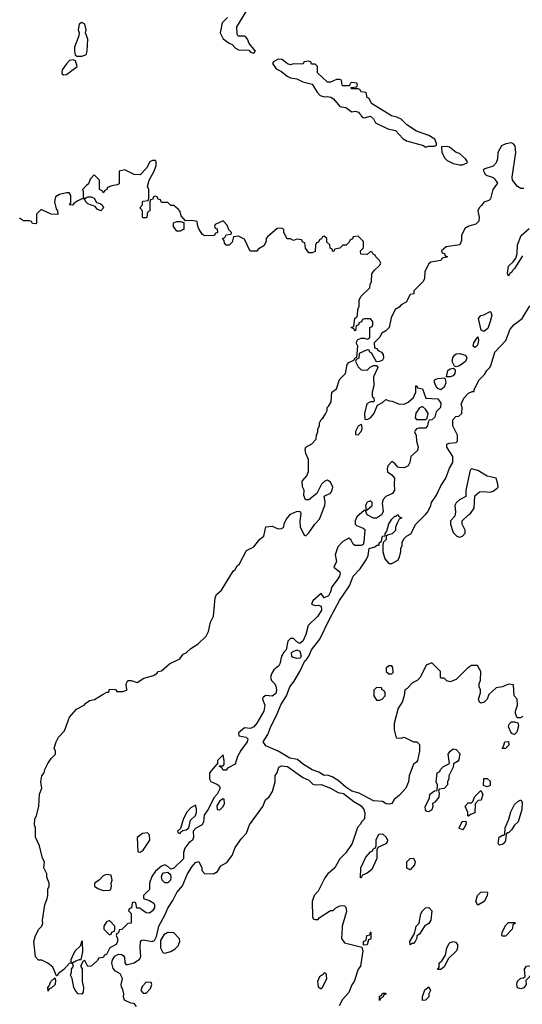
# Model space of a CAD drawing. Header units: inches. Extents: x 2769379 to 2883802, y 684208 to 828654.
# Tile 114 of 256: x 2779565 to 2782840, y 759501 to 765916. Entities that reach past the tile are written whole.
import ezdxf

# ---------------------------------------------------------------- set-up
doc = ezdxf.new("R2010")
doc.units = ezdxf.units.IN
doc.header["$MEASUREMENT"] = 0
for name, color, linetype in [('C7775', 7, 'Continuous'), ('C7776', 7, 'Continuous'), ('C7785', 7, 'Continuous'), ('C7786', 7, 'Continuous')]:
    doc.layers.add(name, color=color, linetype=linetype)

msp = doc.modelspace()

# ---------------------------------------------------------------- linework, layer by layer
at = {"layer": 'C7775', "color": 2, "elevation": 2}
msp.add_lwpolyline([(2780000, 759765.6), (2779990, 759786), (2779978, 759782), (2779962, 759750), (2779972, 759732), (2779972, 759650), (2779982, 759610), (2779979.6, 759580.4), (2779970, 759566), (2779946, 759570), (2779930, 759586), (2779918, 759610), (2779908, 759670), (2779895.3, 759690), (2779902, 759710), (2779902, 759730), (2779915.3, 759750), (2779910, 759766), (2779890, 759768), (2779853.2, 759726.8), (2779818, 759702), (2779810, 759686), (2779806, 759686), (2779782, 759742), (2779748.9, 759768.9), (2779710, 759788), (2779688.4, 759788.4), (2779668, 759810), (2779658, 759910), (2779669, 759950), (2779689, 759990), (2779698.8, 760000)], dxfattribs=at)
for points in [[(2779970, 759915.3), (2779959.8, 759880.2), (2779926.8, 759850), (2779914.8, 759830), (2779898, 759790), (2779898, 759778), (2779910, 759772), (2779930, 759784.7), (2779954, 759794), (2779966, 759794), (2779977.2, 759842.8), (2779975.3, 759910)], [(2779750, 759586), (2779748.7, 759611.3), (2779758, 759622), (2779768, 759650), (2779794, 759674), (2779798, 759658), (2779796, 759630), (2779770, 759606), (2779758, 759602)]]:
    msp.add_lwpolyline(points, close=True, dxfattribs=at)
at = {"layer": 'C7776', "color": 2, "elevation": 2}
for points in [[(2780000, 765813.1), (2779993.2, 765830), (2779999, 765850), (2779990, 765886), (2779970, 765898), (2779952.7, 765887.3), (2779946, 765850), (2779952, 765830), (2779951.3, 765811.3), (2779922, 765738), (2779922, 765710), (2779927.1, 765687.1), (2779938, 765678), (2779970, 765678), (2779990, 765685.5), (2779999, 765690), (2780000, 765693.2)], [(2780000, 764835.1), (2779974, 764810), (2779978, 764798), (2779978, 764758), (2779990, 764752), (2780000, 764756.5)], [(2780000, 764725.3), (2779995.3, 764730), (2779988, 764748), (2779970, 764748.7), (2779943.5, 764736.5), (2779919.6, 764720.4), (2779910, 764708), (2779888.7, 764708.7), (2779898, 764722), (2779898, 764770), (2779888, 764788), (2779870, 764788.7), (2779823.6, 764776.4), (2779798, 764762), (2779792, 764730), (2779803.6, 764683.6), (2779812, 764670), (2779814, 764646), (2779770, 764648), (2779710, 764678), (2779703.6, 764676.4), (2779674, 764650), (2779674, 764590), (2779670, 764586), (2779648.4, 764588.4), (2779642, 764602), (2779630, 764606), (2779590, 764606), (2779563.1, 764623.1)], [(2779698.8, 760000), (2779708.7, 760010), (2779715.3, 760030), (2779714, 760050), (2779729.2, 760150), (2779744, 760190), (2779748.7, 760210), (2779748.9, 760251.1), (2779758, 760270), (2779758, 760290), (2779742, 760330), (2779742, 760350), (2779722, 760390), (2779726, 760430), (2779713.6, 760453.6), (2779693.2, 760533.2), (2779669, 760590), (2779668.7, 760650), (2779662, 760670), (2779664, 760710), (2779675.3, 760730), (2779688.9, 760791.1), (2779694, 760870), (2779708.7, 760910), (2779704, 760950), (2779709, 760990), (2779724, 761010), (2779729.3, 761030.7), (2779749.1, 761070.9), (2779770, 761102), (2779798, 761130), (2779798, 761150), (2779789, 761170), (2779802, 761210), (2779819, 761241), (2779858, 761282), (2779889.1, 761370.9), (2779936.4, 761423.6), (2779986, 761450), (2779996.4, 761463.6), (2780000, 761466)]]:
    msp.add_lwpolyline(points, dxfattribs=at)
msp.add_lwpolyline([(2779914.6, 765654.6), (2779890, 765649.3), (2779870, 765629.2), (2779842.8, 765590), (2779838.8, 765570), (2779842.5, 765562.5), (2779850, 765556), (2779870, 765559.1), (2779939, 765610), (2779929, 765649)], close=True, dxfattribs=at)
at = {"layer": 'C7785', "color": 2, "elevation": 2}
for points in [[(2780242, 760000), (2780230, 759988), (2780214, 759986), (2780210, 759966), (2780198, 759962), (2780194, 759950), (2780202, 759930), (2780202, 759910), (2780194, 759890), (2780151.6, 759868.4), (2780130, 759826), (2780118, 759822), (2780110, 759806), (2780078, 759802), (2780072.7, 759787.3), (2780031.3, 759748.7), (2780008.4, 759748.4), (2780000, 759765.6)], [(2780114, 760000), (2780114, 759990), (2780150, 759954), (2780162, 759958), (2780166, 759970), (2780182, 759978), (2780186, 759990), (2780186, 760000)], [(2780327.3, 759487.3), (2780310, 759506), (2780288.4, 759508.4), (2780248.4, 759528.4), (2780242, 759550), (2780244, 759570), (2780237.2, 759597.2), (2780228, 759612), (2780226, 759630), (2780235.3, 759670), (2780220.4, 759700.4), (2780190, 759717.2), (2780174.5, 759734.5), (2780165.2, 759770), (2780168.9, 759791.1), (2780185.6, 759814.4), (2780210, 759827.3), (2780230, 759826), (2780239.8, 759819.8), (2780247.3, 759807.3), (2780251.1, 759771.1), (2780258, 759758), (2780310, 759771), (2780345.2, 759794.8), (2780355.3, 759810), (2780349.3, 759870.7), (2780352.5, 759907.5), (2780361.5, 759918.5), (2780370, 759920.7), (2780429, 759911), (2780443.1, 759916.9), (2780456.4, 759943.6), (2780469, 760000)], [(2781665.4, 760000), (2781661, 759930), (2781681, 759901), (2781794, 759874), (2781802, 759850), (2781786, 759750), (2781771.3, 759730), (2781744.7, 759650), (2781730, 759628), (2781710, 759578), (2781667.7, 759532.3), (2781646.8, 759490)], [(2782195.8, 760000), (2782170, 759958), (2782152, 759948), (2782152, 759932), (2782142, 759910), (2782130, 759898), (2782122, 759898), (2782110, 759888), (2782108, 759910), (2782138, 759962), (2782146.6, 760000)], [(2782775.3, 760000), (2782774, 759990), (2782730, 759946), (2782710, 759946), (2782706, 759950), (2782708, 759970), (2782723, 760000)]]:
    msp.add_lwpolyline(points, dxfattribs=at)
for points in [[(2780530, 759968), (2780505.4, 759954.6), (2780483.6, 759916.4), (2780482, 759870), (2780498, 759838), (2780510, 759834), (2780550, 759844.7), (2780578, 759862), (2780598, 759882), (2780608, 759910), (2780607.3, 759927.3), (2780570, 759966)], [(2781806, 759886), (2781806, 759910), (2781822, 759918), (2781828, 759950), (2781846, 759954), (2781850, 759972), (2781854, 759970), (2781852.7, 759932.7), (2781850, 759926), (2781838, 759922), (2781830, 759888)], [(2782310, 759728), (2782288.4, 759728.4), (2782298, 759742), (2782298, 759770), (2782315.3, 759784.7), (2782339, 759821), (2782349, 759870), (2782362.7, 759897.3), (2782370, 759904.7), (2782388.9, 759911.1), (2782405.4, 759905.4), (2782418, 759890), (2782418, 759870), (2782411, 759849), (2782359.6, 759800.4), (2782330, 759746)], [(2782830, 759602), (2782808, 759608), (2782804, 759630), (2782809, 759651), (2782830, 759672), (2782847.3, 759672.7), (2782858, 759682), (2782855.3, 759730), (2782868, 759750), (2782910, 759754), (2782910, 759706), (2782863.6, 759656.4), (2782864.7, 759630), (2782850, 759608.7)], [(2781550, 759706), (2781543.6, 759696.4), (2781519.6, 759680.4), (2781504.7, 759650), (2781510, 759614), (2781530, 759602), (2781538, 759610), (2781566, 759670), (2781562, 759702)], [(2780390, 759646), (2780363.6, 759616.4), (2780354, 759590), (2780370, 759574), (2780390, 759574), (2780416.4, 759603.6), (2780426, 759630), (2780422, 759642)], [(2782190, 759526), (2782189.1, 759550.9), (2782204.7, 759595.3), (2782230, 759614), (2782242, 759590), (2782232, 759570), (2782231, 759549), (2782210, 759528)], [(2781910, 759526), (2781910, 759554), (2781922, 759558), (2781930, 759574), (2781950, 759574), (2781950, 759566), (2781938, 759562), (2781934, 759550), (2781918, 759542)]]:
    msp.add_lwpolyline(points, close=True, dxfattribs=at)
at = {"layer": 'C7786', "color": 2, "elevation": 2}
for points in [[(2780918.8, 765930), (2780884.9, 765895.1), (2780870.6, 765830), (2780890.5, 765790.5), (2780930, 765762), (2780950, 765754), (2780971.3, 765730), (2780990, 765720.7), (2781057.3, 765717.3), (2781070, 765704.7), (2781090, 765698), (2781102, 765710), (2781060.2, 765760.2), (2781049.1, 765789.1), (2781040.2, 765800.2), (2781030, 765808.7), (2780988.4, 765808.4), (2780982, 765822), (2780979, 765870), (2781044.7, 765975.3)], [(2780000, 765693.2), (2780005.2, 765710), (2780009.5, 765789.5), (2780000, 765813.1)], [(2782850, 764815.3), (2782830, 764817.2), (2782809, 764830), (2782775.3, 764870), (2782774, 764890), (2782797, 765050), (2782792.5, 765092.5), (2782785.6, 765105.6), (2782770, 765114), (2782733, 765107), (2782705.2, 765094.8), (2782680.7, 765050), (2782678, 765010), (2782670, 764984), (2782650, 764961.2), (2782596, 764944), (2782585.4, 764934.6), (2782598.8, 764910), (2782610, 764900.7), (2782650, 764887.7), (2782659.5, 764879.5), (2782677.3, 764850), (2782647.3, 764810), (2782632, 764748), (2782622, 764738), (2782590, 764728), (2782574.8, 764705.2), (2782558, 764690), (2782551.3, 764670), (2782558.8, 764630), (2782556.3, 764603.7), (2782536.3, 764583.7), (2782492, 764570), (2782464.9, 764555.1), (2782442.8, 764510), (2782443.6, 764476.4), (2782434, 764450), (2782343.6, 764436.4), (2782314, 764410), (2782318, 764398), (2782332.7, 764392.7), (2782338, 764378), (2782350, 764374), (2782350, 764368), (2782318, 764362), (2782310, 764348), (2782243.6, 764336.4), (2782230, 764326), (2782205.4, 764274.6), (2782202, 764230), (2782194, 764210), (2782134, 764150), (2782134, 764130), (2782110, 764126), (2782083.6, 764076.4), (2782050, 764058), (2782036.9, 764043.1), (2782011.6, 764028.4), (2781985.4, 763974.6), (2781972, 763910), (2781951.1, 763888.9), (2781925.4, 763874.6), (2781910, 763846), (2781874, 763810), (2781878, 763778), (2781890, 763774), (2781901, 763761), (2781922, 763750), (2781934, 763734), (2781936, 763710), (2781930, 763698), (2781910, 763688), (2781890, 763686), (2781860.4, 763740.4), (2781846, 763750), (2781842, 763762), (2781830, 763766), (2781778, 763742), (2781774, 763710), (2781758, 763702), (2781754, 763690), (2781770, 763654), (2781790, 763634), (2781830, 763632), (2781848.7, 763651.3), (2781870, 763662), (2781890, 763662), (2781898, 763650), (2781871.1, 763588.9), (2781872, 763530), (2781862, 763490), (2781862, 763462), (2781871.6, 763451.6), (2781874, 763430), (2781870, 763426), (2781850, 763426), (2781827.1, 763412.9), (2781811, 763350), (2781814, 763314), (2781830, 763312), (2781850, 763321), (2781872.1, 763347.9), (2781896.4, 763403.6), (2781930, 763422), (2781950, 763442), (2781972.7, 763432.7), (2781991.6, 763431.6), (2782032.7, 763412.7), (2782070, 763412), (2782096.4, 763423.6), (2782130, 763454), (2782138, 763470), (2782146, 763490), (2782146, 763530), (2782150, 763532), (2782158, 763518), (2782190, 763512), (2782211.1, 763451.1), (2782290, 763446.8), (2782310, 763418), (2782308, 763390), (2782278, 763362), (2782270, 763326), (2782250, 763309.6), (2782233.7, 763306.3), (2782226, 763294), (2782223, 763270), (2782210, 763255.1), (2782164.9, 763255.1), (2782150.7, 763249.3), (2782141, 763239), (2782138, 763230), (2782147.7, 763207.7), (2782150.4, 763170), (2782160.5, 763130), (2782156.4, 763110), (2782113.4, 763070), (2782107.7, 763030), (2782096.3, 763010), (2782070, 762997), (2782038, 762998), (2782030, 763001.2), (2782010, 763025.2), (2781990, 763037.2), (2781964, 763010), (2781958.8, 762990), (2781961, 762970), (2781990.5, 762950.5), (2782007.3, 762930), (2782004.4, 762890), (2782008.2, 762850), (2781993.4, 762830), (2781950.6, 762810), (2781934.4, 762790), (2781927.1, 762767.1), (2781932.4, 762710), (2781923, 762690), (2781890, 762669.3), (2781870, 762669), (2781829, 762690), (2781818, 762718), (2781810, 762718), (2781762.3, 762677.7), (2781750.5, 762650), (2781750.7, 762630), (2781759.8, 762619.8), (2781804.1, 762604.1), (2781814, 762594), (2781808.3, 762511.7), (2781802.5, 762497.5), (2781790, 762489.4), (2781749.4, 762489.4), (2781738, 762498), (2781724.5, 762524.5), (2781710, 762539), (2781670, 762516), (2781638.7, 762481.3), (2781621, 762430), (2781630, 762386), (2781612, 762350), (2781650, 762318), (2781653.4, 762310), (2781648, 762290), (2781634.3, 762265.7), (2781598, 762222), (2781590, 762188), (2781576.7, 762163.3), (2781550, 762149), (2781530, 762178), (2781476, 762130), (2781467.3, 762107.3), (2781490, 762098.8), (2781510, 762100.7), (2781530, 762096), (2781532.2, 762070), (2781508.2, 762030), (2781444, 761970), (2781428.8, 761910), (2781410, 761866.6), (2781390, 761852), (2781370, 761862.7), (2781350, 761885.2), (2781330, 761885.2), (2781313, 761867), (2781301, 761810), (2781285.5, 761794.5), (2781270.8, 761770), (2781260.7, 761719.3), (2781253, 761707), (2781220.4, 761679.6), (2781206, 761654), (2781199.1, 761630), (2781206.8, 761610), (2781226.8, 761590), (2781234.6, 761574.6), (2781238, 761550), (2781234.6, 761525.4), (2781210, 761509.3), (2781167.5, 761512.5), (2781150, 761498), (2781146.8, 761490), (2781161.6, 761450), (2781154.9, 761410), (2781110, 761332.3), (2781090, 761309.3), (2781070, 761297.2), (2781030, 761302), (2780991.3, 761270), (2780994, 761250), (2781041, 761241), (2781050.7, 761230), (2781048, 761210), (2781006.1, 761153.9), (2780985.3, 761114.7), (2780970, 761066.6), (2780919.6, 761040.4), (2780910, 761026), (2780890, 761026), (2780882, 761042), (2780866, 761050), (2780866, 761054), (2780890, 761054), (2780896.4, 761063.6), (2780898, 761090), (2780890, 761126), (2780854, 761090), (2780854, 761066), (2780850, 761066), (2780802, 761010), (2780802, 760970), (2780811.6, 760951.6), (2780854, 760934), (2780864.9, 760924.9), (2780870.4, 760910), (2780851.7, 760870), (2780831.7, 760848.3), (2780790, 760767), (2780766.9, 760733.1), (2780763.7, 760690), (2780753.7, 760670), (2780712.2, 760647.8), (2780696, 760630), (2780698.4, 760590), (2780690.4, 760570), (2780667.4, 760552.6), (2780641.1, 760518.9), (2780633.4, 760490), (2780631.5, 760448.4), (2780570, 760387), (2780550, 760382), (2780530, 760399), (2780510, 760408.7), (2780490, 760402), (2780450, 760368), (2780426.4, 760333.6), (2780411, 760290), (2780410.7, 760249.3), (2780372, 760210), (2780372, 760190), (2780410, 760176.3), (2780439, 760159), (2780444.4, 760150), (2780443.7, 760130), (2780430, 760109.4), (2780410, 760094.5), (2780390, 760098), (2780358, 760118), (2780350, 760128), (2780328, 760128), (2780322, 760162), (2780310, 760166), (2780298, 760162), (2780294, 760130), (2780278, 760122), (2780274, 760110), (2780292, 760092), (2780292, 760030), (2780270, 760028), (2780242, 760000)], [(2780000, 761466), (2780020.4, 761479.6), (2780052.9, 761487.1), (2780110, 761522), (2780134, 761534), (2780146, 761534), (2780150, 761554), (2780190, 761552), (2780198, 761538), (2780240.4, 761539.6), (2780266, 761550), (2780260.2, 761560.2), (2780259, 761590), (2780269.4, 761610.6), (2780290.9, 761610.9), (2780330, 761598), (2780373.6, 761626.4), (2780436.4, 761643.6), (2780462, 761658), (2780466, 761670), (2780490, 761674), (2780540.2, 761719.8), (2780608.4, 761751.6), (2780630, 761782), (2780650, 761792), (2780680.2, 761819.8), (2780728, 761850), (2780780.4, 761899.6), (2780795.3, 761930), (2780808, 761990), (2780828, 762030), (2780838, 762150), (2780848, 762170), (2780880.4, 762199.6), (2780956.4, 762323.6), (2780970, 762334), (2780983.1, 762356.9), (2780998, 762370), (2781043.1, 762456.9), (2781090, 762482), (2781129.3, 762530.7), (2781155.3, 762550), (2781169, 762611), (2781210, 762616), (2781250, 762598), (2781270, 762602), (2781286, 762610), (2781288.4, 762631.6), (2781300.4, 762659.6), (2781330, 762694), (2781368.4, 762711.6), (2781390, 762714), (2781398, 762698), (2781391.3, 762650), (2781392, 762612), (2781418, 762558), (2781430, 762554), (2781450, 762572), (2781489, 762630), (2781518.4, 762661.6), (2781552.3, 762750), (2781555.1, 762775.1), (2781548.9, 762811.1), (2781590, 762831.3), (2781601.2, 762850), (2781605.2, 762870), (2781590, 762902), (2781570, 762915.3), (2781554, 762910), (2781532, 762890), (2781502, 762830), (2781450, 762788.7), (2781427.3, 762787.3), (2781416.4, 762816.4), (2781418, 762850), (2781407.3, 762872.7), (2781406, 762910), (2781436.4, 762943.6), (2781447.3, 762972.7), (2781448, 762990), (2781446, 763050), (2781428.9, 763088.9), (2781424.7, 763115.3), (2781429.3, 763130.7), (2781468.4, 763151.6), (2781496.4, 763183.6), (2781498, 763210), (2781508, 763230), (2781508.7, 763250), (2781518, 763270), (2781518, 763290), (2781529, 763311), (2781540.4, 763319.6), (2781556.4, 763343.6), (2781568, 763370), (2781568.7, 763390), (2781580.4, 763399.6), (2781594.6, 763425.4), (2781598, 763490), (2781628.4, 763511.6), (2781649.1, 763570.9), (2781688, 763610), (2781698, 763670), (2781710, 763682), (2781742, 763698), (2781750, 763714), (2781762, 763718), (2781768, 763790), (2781758, 763810), (2781767.3, 763832.7), (2781790, 763842), (2781810, 763842), (2781830, 763834), (2781842, 763838), (2781846, 763850), (2781846, 763910), (2781862, 763918), (2781866, 763930), (2781866, 763950), (2781850, 763966), (2781810, 763966), (2781798, 763962), (2781792.7, 763947.3), (2781778, 763942), (2781772.7, 763927.3), (2781758, 763922), (2781754, 763890), (2781750, 763886), (2781742, 763902), (2781726, 763910), (2781742, 763918), (2781748.4, 763971.6), (2781762, 763978), (2781766, 763990), (2781767.3, 764027.3), (2781778, 764050), (2781778, 764090), (2781790, 764114), (2781846, 764170), (2781848.4, 764191.6), (2781858, 764210), (2781860.4, 764259.6), (2781876.4, 764283.6), (2781910, 764314), (2781918, 764330), (2781910, 764346), (2781886, 764370), (2781882, 764382), (2781867.3, 764387.3), (2781862, 764402), (2781850, 764406), (2781830, 764386), (2781787.3, 764387.3), (2781786, 764410), (2781806, 764430), (2781806, 764470), (2781770, 764506), (2781738, 764502), (2781732.7, 764487.3), (2781718, 764482), (2781712.7, 764467.3), (2781692.7, 764447.3), (2781670, 764446), (2781651.6, 764428.4), (2781618, 764422), (2781610, 764406), (2781606, 764406), (2781602, 764422), (2781587.3, 764427.3), (2781586, 764450), (2781567.3, 764467.3), (2781566, 764490), (2781550, 764506), (2781538, 764502), (2781532.7, 764487.3), (2781518, 764482), (2781512.7, 764467.3), (2781498, 764462), (2781492.7, 764447.3), (2781490, 764406), (2781470, 764398), (2781450, 764398), (2781428.4, 764428.4), (2781422, 764462), (2781410, 764466), (2781402, 764482), (2781370, 764486), (2781350, 764478), (2781330, 764488), (2781307.3, 764487.3), (2781286, 764530), (2781286, 764550), (2781270, 764558), (2781243.6, 764556.4), (2781179.6, 764500.4), (2781172, 764490), (2781172, 764470), (2781156.9, 764443.1), (2781119.6, 764420.4), (2781110, 764408), (2781067.3, 764407.3), (2781030, 764486), (2780990, 764506), (2780958, 764502), (2780950, 764466), (2780930, 764446), (2780910, 764446), (2780900.4, 764460.4), (2780898, 764478), (2780886, 764490), (2780902, 764498), (2780910, 764514), (2780942, 764518), (2780946, 764530), (2780927.3, 764547.3), (2780916.4, 764576.4), (2780890, 764606), (2780838, 764582), (2780834, 764570), (2780838, 764558), (2780852.7, 764552.7), (2780854, 764530), (2780838, 764522), (2780834, 764510), (2780768.4, 764508.4), (2780756.4, 764516.4), (2780735.3, 764550), (2780726, 764570), (2780722, 764602), (2780687.3, 764607.3), (2780646, 764606), (2780618, 764638), (2780610, 764666), (2780600.4, 764680.4), (2780570, 764706), (2780550, 764706), (2780530, 764726), (2780490, 764726), (2780482, 764742), (2780467.3, 764747.3), (2780462, 764762), (2780450, 764766), (2780438, 764762), (2780432.7, 764747.3), (2780418, 764742), (2780414, 764730), (2780414, 764670), (2780398, 764662), (2780394, 764630), (2780390, 764626), (2780370, 764626), (2780366, 764630), (2780366, 764670), (2780348, 764690), (2780366, 764710), (2780366, 764730), (2780370, 764734), (2780402, 764738), (2780406, 764750), (2780406, 764810), (2780398, 764830), (2780409, 764871), (2780442, 764930), (2780454.6, 764965.4), (2780455.3, 764990), (2780450, 764998), (2780430, 764998), (2780414, 764990), (2780391.1, 764948.9), (2780350, 764906), (2780310, 764908), (2780250, 764938), (2780214, 764930), (2780212.7, 764847.3), (2780199.6, 764840.4), (2780165.4, 764834.6), (2780138, 764822), (2780134, 764810), (2780118, 764802), (2780110, 764788), (2780102, 764802), (2780086, 764810), (2780086, 764870), (2780050, 764906), (2780023.6, 764876.4), (2780012.7, 764847.3), (2780000, 764835.1)], [(2780000, 764756.5), (2780010, 764761), (2780030, 764761), (2780050, 764754), (2780064.7, 764724.7), (2780090, 764718), (2780102, 764710), (2780112, 764690), (2780094, 764670), (2780070, 764682), (2780058, 764698), (2780010, 764715.3), (2780000, 764725.3)], [(2782842.3, 764377.7), (2782790, 764294), (2782777.1, 764282.9), (2782770, 764268.7), (2782758, 764262), (2782750, 764246), (2782744, 764264), (2782749.3, 764310), (2782781.5, 764338.5), (2782797.6, 764362.4), (2782807.3, 764390), (2782809.3, 764450), (2782833.2, 764510), (2782884.5, 764555.5)], [(2782843.6, 761376.4), (2782827.3, 761367.3), (2782807.3, 761367.3), (2782796.4, 761396.4), (2782795.3, 761410), (2782808, 761450), (2782806, 761490), (2782788, 761510), (2782782, 761582), (2782750, 761586), (2782711.3, 761568.7), (2782670, 761562), (2782621, 761519), (2782611.3, 761490), (2782590.7, 761469.3), (2782570, 761462), (2782562, 761470), (2782555.3, 761490), (2782568, 761530), (2782568, 761550), (2782558, 761570), (2782558, 761590), (2782567.3, 761612.7), (2782568.7, 761670), (2782548, 761708), (2782510, 761708), (2782482, 761690), (2782410, 761618), (2782370, 761602), (2782348, 761608), (2782330, 761626), (2782310, 761626), (2782306, 761630), (2782306, 761670), (2782250, 761726), (2782214, 761710), (2782174, 761630), (2782154, 761610), (2782125.4, 761594.6), (2782090, 761558), (2782074, 761550), (2782071.3, 761510), (2782058, 761470), (2782031.3, 761430), (2782006, 761330), (2782004.7, 761290), (2782018, 761238), (2782050, 761234), (2782070, 761242), (2782130, 761212), (2782152, 761212), (2782170, 761194), (2782171, 761150), (2782158, 761090), (2782150, 761078), (2782130, 761066), (2782102, 760990), (2782098, 760950), (2782082, 760910), (2782038, 760862), (2782004.9, 760835.1), (2781990.5, 760809.5), (2781975.2, 760804.8), (2781953.2, 760806.8), (2781930, 760822.7), (2781870, 760827.3), (2781776.6, 760876.6), (2781729.6, 760889.6), (2781690, 760916), (2781640.2, 760960.2), (2781602, 760982), (2781570, 760993.2), (2781550, 760992.7), (2781513.8, 761013.8), (2781470, 761029.6), (2781408.4, 761068.4), (2781375.1, 761095.1), (2781325.1, 761105.1), (2781250, 761149.5), (2781170, 761184.5), (2781152.3, 761210), (2781181.3, 761258.7), (2781200.5, 761310), (2781238.3, 761381.7), (2781267.2, 761452.8), (2781304.5, 761510), (2781325.6, 761570), (2781353.6, 761606.4), (2781391.2, 761668.8), (2781422, 761738), (2781433.4, 761746.6), (2781449.7, 761770.3), (2781466, 761810), (2781520.1, 761879.9), (2781582.9, 762010), (2781648.2, 762131.8), (2781713.4, 762226.6), (2781738, 762290), (2781782.5, 762337.5), (2781823.7, 762396.3), (2781836, 762424), (2781842, 762470), (2781878.6, 762481.4), (2781892, 762492), (2781908, 762492), (2781908, 762508), (2781922, 762518), (2781930, 762551.3), (2781947.3, 762552.7), (2781947.3, 762567.3), (2781956.4, 762583.6), (2781970, 762631.3), (2781990, 762662), (2782010, 762682), (2782018, 762682), (2782030, 762692), (2782038, 762678), (2782054, 762670), (2782038, 762662), (2782023.6, 762636.4), (2782014, 762610), (2782012.7, 762587.3), (2781992.7, 762567.3), (2781962, 762558), (2781954, 762550), (2781954, 762530), (2781934, 762510), (2781932, 762490), (2781932, 762450), (2781943.6, 762403.6), (2781970, 762374), (2781990, 762374), (2782030, 762394), (2782038, 762410), (2782048, 762450), (2782048, 762470), (2782058, 762490), (2782058, 762510), (2782067.3, 762532.7), (2782086, 762550), (2782114.6, 762565.4), (2782146, 762630), (2782210, 762691.3), (2782224, 762710), (2782244, 762750), (2782249, 762770), (2782282, 762818), (2782310, 762878), (2782341.2, 762930), (2782366, 762994), (2782388, 763030), (2782388, 763070), (2782349, 763130), (2782348.7, 763150), (2782363.1, 763156.9), (2782410, 763162), (2782418, 763170), (2782418, 763210), (2782388, 763270), (2782388, 763310), (2782406, 763330), (2782427.3, 763332.7), (2782446, 763350), (2782448, 763390), (2782442, 763410), (2782458, 763450), (2782490, 763482), (2782514, 763494), (2782526, 763494), (2782526, 763506), (2782558, 763570), (2782594.6, 763605.4), (2782608, 763630), (2782628, 763650), (2782638, 763670), (2782662, 763750), (2782733.6, 763826.4), (2782760.2, 763899.8), (2782788, 763930), (2782838, 763970), (2782889.1, 764050.9)], [(2780469, 760000), (2780470, 760004.7), (2780513.6, 760086.4), (2780530, 760126.8), (2780563.5, 760176.5), (2780589.8, 760230.2), (2780626.3, 760273.7), (2780657.6, 760350), (2780690, 760398.8), (2780710, 760424.7), (2780732, 760432), (2780752, 760390), (2780752.7, 760372.7), (2780770, 760354), (2780828.4, 760351.6), (2780854.6, 760365.4), (2780876.4, 760403.6), (2780914.6, 760425.4), (2780948.7, 760470), (2780970, 760522), (2781010, 760582), (2781043.1, 760616.9), (2781062, 760670), (2781148.7, 760790), (2781166.3, 760833.7), (2781190, 760852), (2781212.9, 760887.1), (2781229, 760950), (2781229.2, 760990.8), (2781242, 761010), (2781254.6, 761045.4), (2781270, 761054.8), (2781310, 761050.5), (2781410, 760978.8), (2781450, 760961), (2781476, 760936), (2781490.9, 760930.9), (2781530, 760933.4), (2781591.3, 760910), (2781640.9, 760880.9), (2781674.6, 760874.6), (2781742, 760822), (2781790, 760793.4), (2781806.8, 760770), (2781811.1, 760751.1), (2781814, 760750), (2781812, 760710), (2781792, 760690), (2781785.4, 760674.6), (2781766.4, 760653.6), (2781730.9, 760549.1), (2781690, 760488), (2781650, 760448), (2781618, 760390), (2781570.9, 760349.1), (2781554.4, 760325.6), (2781510, 760238), (2781484.7, 760210), (2781471.3, 760170), (2781472.7, 760072.7), (2781478, 760058), (2781490, 760054), (2781510, 760054), (2781516.4, 760063.6), (2781590, 760112), (2781607.3, 760112.7), (2781626, 760130), (2781650, 760142), (2781670, 760144.7), (2781682, 760142), (2781690, 760134), (2781695.3, 760104.7), (2781666, 760010), (2781665.4, 760000)], [(2782146.6, 760000), (2782149.1, 760010.9), (2782168, 760030), (2782179, 760090), (2782189.3, 760110.7), (2782209.4, 760130.6), (2782231, 760131), (2782251, 760110), (2782244.7, 760050), (2782230, 760028), (2782202, 760010), (2782195.8, 760000)], [(2780186, 760000), (2780186, 760010), (2780150, 760046), (2780130, 760038), (2780114, 760010), (2780114, 760000)], [(2782723, 760000), (2782730, 760014), (2782750, 760034), (2782790, 760034), (2782792.7, 760027.3), (2782778, 760022), (2782775.3, 760000)]]:
    msp.add_lwpolyline(points, dxfattribs=at)
at = {"layer": 'C7786', "color": 2}
for points, elevation in [([(2781250, 765658), (2781219.6, 765640.4), (2781212, 765630), (2781235.3, 765595.3), (2781270, 765578), (2781307.3, 765547.3), (2781330, 765537.3), (2781370.6, 765530.6), (2781410, 765511), (2781470, 765496), (2781503.8, 765443.8), (2781523, 765423), (2781550, 765414), (2781570, 765416.3), (2781592.3, 765412.3), (2781610, 765400.7), (2781650, 765351.3), (2781690, 765344.7), (2781730, 765314.8), (2781750, 765319.1), (2781773.2, 765313.2), (2781799.6, 765279.6), (2781810, 765276), (2781850, 765287.3), (2781870, 765271), (2781884.1, 765244.1), (2781964.5, 765204.5), (2782013, 765193), (2782062.5, 765142.5), (2782086.4, 765126.4), (2782195.9, 765095.9), (2782210, 765086), (2782231.1, 765091.1), (2782268.4, 765091.6), (2782282, 765098), (2782282, 765110), (2782270, 765138), (2782230, 765162), (2782150, 765189), (2782088, 765230), (2782050, 765268.7), (2782022, 765282), (2781988, 765290), (2781858, 765370), (2781842, 765402), (2781828.7, 765408.7), (2781822, 765442), (2781790, 765446), (2781782, 765462), (2781770, 765466), (2781730, 765466), (2781726, 765470), (2781726, 765474), (2781762, 765478), (2781766, 765490), (2781762, 765502), (2781730, 765506), (2781718, 765502), (2781714, 765486), (2781670, 765486), (2781666, 765490), (2781662, 765522), (2781650, 765526), (2781630, 765526), (2781591.1, 765508.9), (2781570, 765509), (2781506, 765570), (2781506, 765610), (2781490, 765626), (2781467.3, 765627.3), (2781462, 765642), (2781450, 765646), (2781418, 765642), (2781410, 765626), (2781350, 765628.7), (2781330, 765622), (2781310, 765628), (2781276.4, 765656.4)], 2), ([(2782350, 765089), (2782312.7, 765087.3), (2782314.8, 765050), (2782334.4, 765014.4), (2782350, 764998), (2782390, 764978), (2782430, 764970.8), (2782450, 764971), (2782470, 764978), (2782479, 764981), (2782482, 764990), (2782469, 765010), (2782430, 765044), (2782408, 765050), (2782364.7, 765084.7)], 2), ([(2780590, 764538), (2780568.4, 764568.4), (2780567.3, 764592.7), (2780590, 764602), (2780610, 764602), (2780634, 764594), (2780634, 764550), (2780630, 764548), (2780610, 764538)], 2), ([(2782590, 763883.7), (2782572.5, 763892.5), (2782554.5, 763970), (2782570, 763987.7), (2782590, 763992.7), (2782630, 764014.8), (2782636, 764010), (2782641.6, 763990), (2782631.2, 763948.8), (2782614.9, 763905.1)], 2), ([(2782530, 763780.9), (2782519.3, 763790), (2782524.2, 763810), (2782550.8, 763850.8), (2782555.5, 763830), (2782550, 763802), (2782542.8, 763790)], 2), ([(2782410, 763654), (2782398, 763658), (2782382.7, 763690), (2782387.3, 763712.7), (2782398, 763730), (2782410, 763738.4), (2782430, 763741.3), (2782470.4, 763730.4), (2782479.3, 763710), (2782470.4, 763690), (2782430, 763660.9)], 2), ([(2782370, 763589.5), (2782346, 763590), (2782354, 763630), (2782370, 763640.7), (2782390, 763646), (2782399.8, 763639.8), (2782402.8, 763630), (2782399.3, 763610), (2782390, 763596)], 2), ([(2782310, 763505.2), (2782290, 763512.7), (2782277, 763530), (2782268.7, 763551.3), (2782268, 763570), (2782290, 763578.8), (2782330, 763582), (2782336.9, 763576.9), (2782342, 763550), (2782330, 763521.2)], 2), ([(2782190, 763395.3), (2782185.4, 763394.6), (2782170, 763388), (2782147.3, 763352.7), (2782142.8, 763322.8), (2782151.3, 763311.3), (2782210, 763311.3), (2782219.3, 763320.7), (2782226, 763350), (2782210, 763379)], 2), ([(2781790, 763278), (2781770, 763268), (2781752.7, 763232.7), (2781754, 763214), (2781770, 763212), (2781790, 763232), (2781797.2, 763250), (2781794.6, 763274.6)], 2), ([(2782510, 762988.7), (2782499.6, 762980.4), (2782471.3, 762850), (2782472, 762810), (2782430, 762788), (2782410, 762768), (2782401, 762750), (2782404.7, 762710), (2782399.6, 762680.4), (2782372, 762650), (2782372, 762630), (2782390, 762574), (2782414, 762550), (2782430, 762544.7), (2782450, 762552), (2782468, 762570), (2782468, 762590), (2782448, 762630), (2782448, 762650), (2782489.3, 762690.7), (2782502, 762698), (2782527.3, 762732.7), (2782530, 762814), (2782560.4, 762839.6), (2782590, 762842), (2782630, 762838), (2782650, 762844.7), (2782676, 762864), (2782682, 762870), (2782681.2, 762890), (2782668.9, 762928.9), (2782610, 762941.2), (2782550, 762979.3)], 2), ([(2781850, 762781.2), (2781830, 762773.2), (2781818.8, 762750), (2781822, 762722), (2781830, 762722), (2781861.2, 762750), (2781861.2, 762770)], 2), ([(2781370, 761754.5), (2781343.7, 761763.7), (2781339, 761770), (2781337.2, 761790), (2781342.5, 761797.5), (2781370, 761811), (2781390, 761802.8), (2781399.1, 761770), (2781397.5, 761762.5), (2781390, 761757.2)], 2), ([(2781990, 761706), (2781970, 761706), (2781954, 761690), (2781954, 761670), (2781970, 761654), (2781990, 761654), (2781998, 761662), (2781996.4, 761696.4)], 2), ([(2781890, 761566), (2781872.7, 761547.3), (2781872, 761510), (2781890, 761482), (2781910, 761482), (2781926, 761490), (2781946, 761510), (2781946, 761530), (2781942, 761542), (2781926, 761550), (2781922, 761562)], 2), ([(2782790, 761258), (2782770, 761266), (2782749.1, 761309.1), (2782754.6, 761325.4), (2782770, 761342), (2782790, 761342), (2782810, 761334), (2782815.3, 761315.3), (2782805.4, 761274.6)], 2), ([(2782730, 761168), (2782708.4, 761168.4), (2782718, 761182), (2782726, 761210), (2782750, 761214), (2782751.3, 761190)], 2), ([(2782230, 760755.3), (2782218, 760758), (2782208.9, 760768.9), (2782208, 760790), (2782235.3, 760844.7), (2782238, 760870), (2782268.7, 760891.3), (2782286, 760894), (2782288, 760930), (2782278, 760950), (2782286, 761010), (2782302, 761018), (2782306, 761030), (2782326, 761050), (2782366, 761070), (2782358, 761130), (2782368.9, 761151.1), (2782390, 761164.7), (2782410, 761162), (2782434, 761134), (2782425.4, 761094.6), (2782416.9, 761083.1), (2782392, 761068), (2782390, 761046), (2782362, 760990), (2782362, 760970), (2782352, 760950), (2782352, 760930), (2782330, 760908), (2782298, 760902), (2782294, 760890), (2782298, 760878), (2782296, 760850), (2782270, 760818), (2782254, 760810), (2782258, 760790), (2782250, 760768)], 2), ([(2782610, 760918), (2782587.3, 760927.3), (2782588.7, 760971.3), (2782611.6, 760971.6), (2782630, 760954), (2782630, 760926)], 2), ([(2782490, 760726), (2782486, 760730), (2782486, 760750), (2782468.4, 760791.6), (2782487.3, 760812.7), (2782510, 760814), (2782518, 760822), (2782530, 760854), (2782570, 760894), (2782582, 760870), (2782571.3, 760830), (2782552, 760828), (2782532.7, 760807.3), (2782530.9, 760749.1), (2782502, 760738)], 2), ([(2780890, 760839.3), (2780870, 760826.6), (2780850, 760794), (2780851, 760771), (2780870, 760767.7), (2780891, 760789), (2780900.7, 760810), (2780898, 760838)], 6), ([(2782690, 760538), (2782682, 760550), (2782688.7, 760590), (2782710, 760602), (2782718, 760602), (2782726, 760610), (2782728.7, 760650), (2782753.2, 760706.8), (2782765.6, 760754.4), (2782790, 760802), (2782810, 760822), (2782830, 760834), (2782838, 760818), (2782836, 760770), (2782812, 760690), (2782790, 760668), (2782770, 760638), (2782750, 760618), (2782742, 760618), (2782734, 760610), (2782730, 760566), (2782722, 760550), (2782710, 760542)], 2), ([(2780710, 760798), (2780679.8, 760780.2), (2780652, 760750), (2780630, 760706), (2780612.7, 760647.3), (2780594, 760630), (2780598, 760618), (2780610, 760614), (2780615.3, 760624.7), (2780627.3, 760632.7), (2780650, 760638), (2780668, 760650), (2780679, 760701), (2780710, 760732), (2780717.2, 760750), (2780716.5, 760776.5)], 2), ([(2782450, 760638), (2782430, 760646), (2782428.4, 760651.6), (2782448.9, 760691.1), (2782470, 760694), (2782474, 760690), (2782472, 760670), (2782462, 760650)], 2), ([(2780398, 760618), (2780366.4, 760613.6), (2780331.3, 760588.7), (2780334, 760494), (2780350, 760492), (2780370, 760504.7), (2780413.2, 760570), (2780410, 760606)], 2), ([(2781786, 760326), (2781788.7, 760390), (2781820.4, 760459.6), (2781850, 760494), (2781862, 760498), (2781870, 760514), (2781882, 760518), (2781887.3, 760532.7), (2781888.4, 760571.6), (2781906, 760610), (2781930, 760611.3), (2781952, 760590), (2781962, 760570), (2781959.6, 760560.4), (2781950, 760546), (2781898, 760522), (2781892.7, 760507.3), (2781892, 760450), (2781859.8, 760380.2), (2781830, 760355.3), (2781798, 760342), (2781790, 760326)], 2), ([(2782110, 760378), (2782088.4, 760388.4), (2782088.7, 760430), (2782110, 760452), (2782130, 760454), (2782142, 760430), (2782138, 760410)], 2), ([(2780130, 760346), (2780110, 760338), (2780082, 760310), (2780052, 760290), (2780052, 760270), (2780075.3, 760255.3), (2780110, 760242.8), (2780150, 760245.5), (2780159, 760250), (2780164, 760270), (2780162, 760290), (2780168, 760310), (2780162, 760342)], 2), ([(2780510, 760292.7), (2780492.7, 760310), (2780489, 760331), (2780493.2, 760346.8), (2780503.2, 760356.8), (2780530, 760361), (2780546.8, 760346.8), (2780550.3, 760330.3), (2780547.3, 760310), (2780530, 760292.7)], 2), ([(2782550, 760146), (2782538, 760170), (2782549.1, 760210.9), (2782570, 760232), (2782610, 760234), (2782614, 760230), (2782611.6, 760208.4), (2782592, 760170)], 2)]:
    msp.add_lwpolyline(points, close=True, dxfattribs=dict(at, elevation=elevation))

doc.saveas('drawing.dxf')
